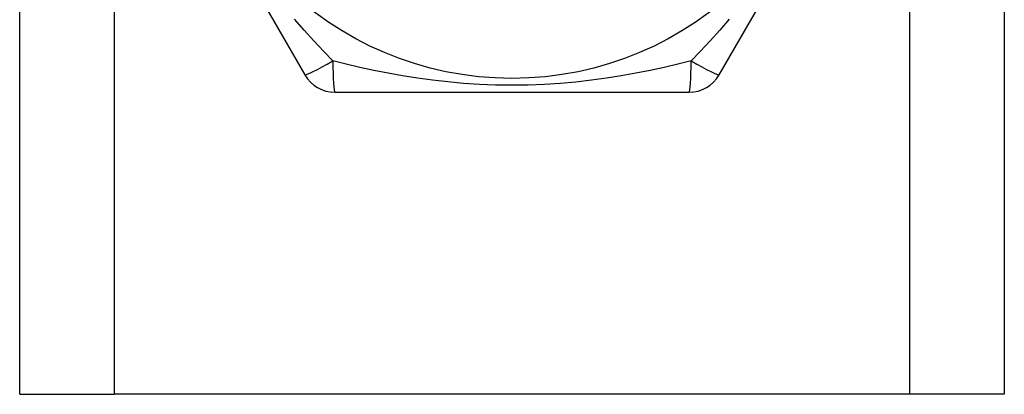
# Model space of a CAD drawing. Header units: inches. Extents: x 4 to 120, y 7 to 65.
# Tile 4 of 83: x 6.014 to 6.576, y 20.018 to 20.231. Entities that reach past the tile are written whole.
import ezdxf

# ---------------------------------------------------------------- set-up
doc = ezdxf.new("R2010")
doc.units = ezdxf.units.IN
doc.header["$MEASUREMENT"] = 0
doc.layers.add('Visible Edges(ANSI)', color=7, linetype='Continuous', lineweight=25)
doc.layers.add('Visible Tangent Edges(ANSI)', color=7, linetype='Continuous', lineweight=25)

msp = doc.modelspace()

# ---------------------------------------------------------------- linework, layer by layer
at = {"layer": 'Visible Edges(ANSI)'}
for p, q in [((6.01404, 20.01752), (6.01404, 47.32633)), ((6.57604, 47.32633), (6.57604, 20.01752)), ((6.0757, 20.37468), (6.17685, 20.19948)), ((6.41324, 20.19948), (6.51439, 20.37468)), ((6.19389, 20.18964), (6.39619, 20.18964)), ((6.01404, 20.01752), (6.06789, 20.01752)), ((6.52219, 20.01752), (6.06789, 20.01752)), ((6.57604, 20.01752), (6.52219, 20.01752))]:
    msp.add_line(p, q, dxfattribs=at)
msp.add_circle((6.29504, 20.38452), 0.18701, dxfattribs=at)
for centre, start, end in [((6.19389, 20.20933), 210, 270), ((6.39619, 20.20933), 270, 330)]:
    msp.add_arc(centre, 0.01969, start, end, dxfattribs=at)
at = {"layer": 'Visible Tangent Edges(ANSI)'}
for p, q in [((6.06789, 47.32633), (6.06789, 20.01752)), ((6.52219, 20.01752), (6.52219, 47.32633))]:
    msp.add_line(p, q, dxfattribs=at)
at = {"layer": 'Visible Tangent Edges(ANSI)', "flags": 128}
for points in [[(6.19279, 20.20743), (6.18738, 20.21309), (6.18192, 20.21895), (6.17645, 20.225), (6.17098, 20.23126)], [(6.41909, 20.23124), (6.41364, 20.22501), (6.40818, 20.21896), (6.40272, 20.2131), (6.39729, 20.20743)], [(6.39729, 20.20742), (6.38967, 20.20556), (6.38188, 20.20377), (6.3739, 20.20206), (6.36575, 20.20045), (6.35744, 20.19897), (6.34898, 20.19763), (6.34035, 20.19645), (6.33157, 20.19545), (6.32263, 20.19465), (6.31353, 20.19406), (6.30431, 20.1937), (6.29502, 20.19358), (6.28571, 20.1937), (6.27649, 20.19407), (6.2674, 20.19466), (6.25847, 20.19546), (6.24969, 20.19646), (6.24107, 20.19764), (6.23262, 20.19897), (6.22433, 20.20045), (6.2162, 20.20206), (6.20822, 20.20377), (6.20042, 20.20556), (6.1928, 20.20742)]]:
    msp.add_lwpolyline(points, dxfattribs=at)
at = {"layer": 'Visible Tangent Edges(ANSI)'}
for centre, major_axis, start_param, end_param in [((6.19389, 20.20933), (-0.01705, -0.00984), 0, 1.474012), ((6.19389, 20.20933), (0, -0.01969), 4.809173, 6.283185), ((6.39619, 20.20933), (0, -0.01969), 0, 1.474012), ((6.39619, 20.20933), (0.01705, -0.00984), 4.809173, 6.283185)]:
    msp.add_ellipse(centre, major_axis=major_axis, ratio=0.056054, start_param=start_param, end_param=end_param, dxfattribs=at)

doc.saveas('drawing.dxf')
